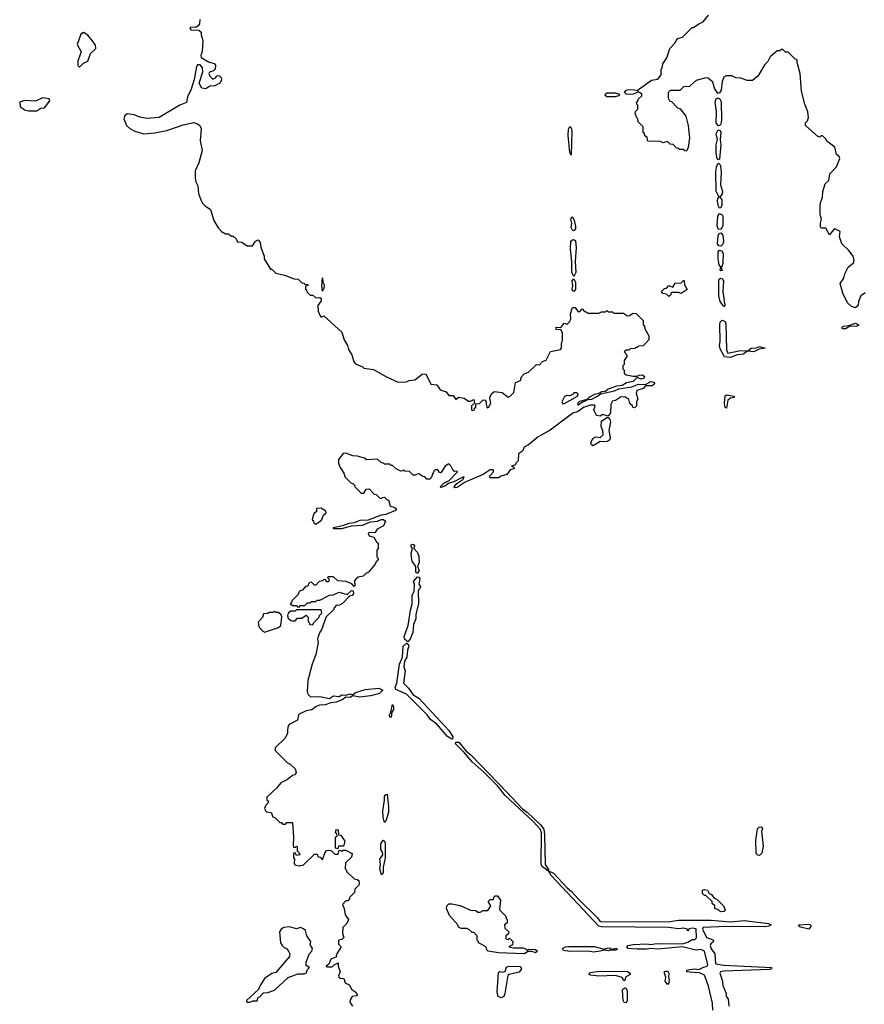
# Model space of a CAD drawing. Extents: x 1980017 to 2252640, y 74400 to 266395.
# Tile 102 of 256: x 2034820 to 2040969, y 198328 to 205496. Entities that reach past the tile are written whole.
import ezdxf

# ---------------------------------------------------------------- set-up
doc = ezdxf.new("R2010")
doc.units = 0

msp = doc.modelspace()

# ---------------------------------------------------------------- linework, layer by layer
at = {"layer": '0CON20XD'}
for points in [[(2039703, 205017), (2039695, 205010), (2039653, 205007), (2039625, 204980), (2039555, 204980), (2039540, 204965), (2039540, 204925), (2039550, 204905), (2039565, 204900), (2039610, 204855), (2039628.3, 204848.3), (2039670, 204795), (2039686.1, 204726.1), (2039696.7, 204635), (2039687.5, 204565), (2039675, 204540), (2039661.7, 204541.7), (2039655, 204550), (2039621.7, 204551.7), (2039618.3, 204558.3), (2039601.7, 204561.7), (2039578.3, 204588.3), (2039555, 204590), (2039535, 204610), (2039505, 204600), (2039485, 204610), (2039391.7, 204611.7), (2039388.3, 204638.3), (2039371.7, 204651.7), (2039368.3, 204668.3), (2039360, 204675), (2039360, 204715), (2039321.7, 204751.7), (2039320, 204775), (2039311.7, 204781.7), (2039300, 204815), (2039303, 204827), (2039320, 204845), (2039320, 204875), (2039311.7, 204881.7), (2039310, 204895), (2039318.3, 204901.7), (2039321.7, 204918.3), (2039348.3, 204941.7), (2039350, 204955), (2039325, 204970), (2039286.4, 204953.6), (2039265, 204952), (2039234.2, 204954.2), (2039222.5, 204965), (2039235, 204982), (2039255, 204987.5), (2039295, 204986.7), (2039315, 204980), (2039420, 205055), (2039466.4, 205063.6), (2039490, 205095), (2039490, 205135), (2039497, 205143), (2039502.5, 205175), (2039531.7, 205218.3), (2039553, 205287), (2039590, 205325), (2039601.7, 205348.3), (2039611.7, 205358.3), (2039645, 205370), (2039715, 205440), (2039725, 205440), (2039763, 205467), (2039795, 205480), (2039835, 205530)], [(2036131.7, 205498.3), (2036130, 205465), (2036118.3, 205451.7), (2036101.7, 205438.3), (2036065, 205442.5), (2036057.5, 205435), (2036065, 205423.3), (2036125, 205420), (2036140, 205405), (2036140, 205385), (2036152.5, 205345), (2036148.8, 205265), (2036138.8, 205235), (2036141.7, 205221.7), (2036195, 205190), (2036235, 205176.2), (2036246.2, 205165), (2036243, 205137), (2036230, 205125), (2036202.5, 205115), (2036197.5, 205105), (2036203.3, 205085), (2036225, 205063.3), (2036245, 205072.5), (2036255, 205090), (2036275, 205087.5), (2036287.5, 205075), (2036290, 205055), (2036277.5, 205035), (2036240, 205015), (2036205, 205013.3), (2036175, 204993.8), (2036147, 204997), (2036127.5, 205035), (2036153, 205117), (2036150, 205145), (2036135, 205167.5), (2036115, 205167.5), (2036107.5, 205155), (2036089.3, 205060.7), (2036068.8, 204991.2), (2036042, 204935), (2036035, 204894), (2035986.9, 204873.1), (2035835, 204783.3), (2035745, 204776), (2035695, 204786), (2035654.1, 204804.1), (2035605, 204811.2), (2035585, 204797.5), (2035578, 204775), (2035598, 204725), (2035621.2, 204705), (2035657.5, 204685), (2035724.2, 204664.2), (2035805, 204671.4), (2035891.2, 204688.8), (2036010.3, 204729.7), (2036087, 204747), (2036110.7, 204740.7), (2036132.5, 204725), (2036140, 204705), (2036133.3, 204615), (2036148.8, 204545), (2036123.8, 204455), (2036096.7, 204395), (2036096.7, 204345), (2036102.5, 204315), (2036116.4, 204286.4), (2036120.7, 204230.7), (2036137.5, 204185), (2036150.7, 204160.7), (2036170.7, 204140.7), (2036210, 204115), (2036232.5, 204035), (2036265, 203980), (2036290, 203955), (2036318.3, 203938.3), (2036337, 203937), (2036365, 203920), (2036375, 203920), (2036395, 203900), (2036405, 203880), (2036437, 203877), (2036475, 203850), (2036515, 203850), (2036535.6, 203884.4), (2036555, 203894), (2036570.8, 203875), (2036575, 203840), (2036600, 203775), (2036600, 203755), (2036645, 203680), (2036655, 203680), (2036685, 203650), (2036747, 203637), (2036818.3, 203608.3), (2036847, 203607), (2036875, 203580), (2036888.3, 203578.3), (2036895, 203570), (2036918.3, 203568.3), (2036918.3, 203561.7), (2036900, 203555), (2036900, 203535), (2036908.3, 203528.3), (2036910, 203515), (2036935, 203490), (2036955, 203490), (2036975, 203470), (2037005, 203472.5), (2037015, 203467.5), (2037015, 203450), (2036990, 203415), (2036993.3, 203375), (2037010, 203335), (2037015, 203330), (2037035, 203340), (2037165, 203220), (2037182.5, 203165), (2037207.5, 203125), (2037212.5, 203095), (2037237, 203057), (2037252.5, 203005), (2037265, 202990), (2037315, 202970), (2037325, 202960), (2037395, 202950), (2037490, 202895), (2037575, 202857.5), (2037635, 202860), (2037655, 202870), (2037697, 202873), (2037750, 202915), (2037777, 202917), (2037813.3, 202843.3), (2037857, 202837), (2037880.7, 202800.7), (2037925, 202786.7), (2037945, 202760), (2037975, 202760), (2037995, 202730), (2038015, 202747.5), (2038055, 202740), (2038088.3, 202718.3), (2038101.7, 202718.3), (2038125, 202730), (2038130, 202705), (2038110, 202685), (2038110, 202655), (2038115, 202650), (2038130, 202655), (2038131.7, 202668.3), (2038140, 202675), (2038141.7, 202698.3), (2038168.3, 202701.7), (2038195, 202727.5), (2038210, 202725), (2038220, 202675), (2038225, 202670), (2038235, 202677.5), (2038250, 202705), (2038242.5, 202745), (2038255, 202772.5), (2038275, 202790), (2038331.7, 202781.7), (2038375, 202747.5), (2038390, 202755), (2038417, 202783), (2038430, 202855), (2038465, 202870), (2038473, 202897), (2038491.7, 202918.3), (2038525, 202930), (2038583, 202987), (2038605, 202982.5), (2038625, 203007.5), (2038653, 203017), (2038685, 203080), (2038756, 203094), (2038763.3, 203105), (2038763.3, 203135), (2038772.5, 203165), (2038772.5, 203215), (2038760, 203240), (2038728.3, 203238.3), (2038722.5, 203255), (2038761.7, 203258.3), (2038783, 203287), (2038805, 203280), (2038823, 203297), (2038832.5, 203315), (2038830, 203355), (2038845, 203400), (2038865, 203400), (2038885, 203370), (2038898.3, 203371.7), (2038915, 203390), (2038931.7, 203371.7), (2038945, 203370), (2038955, 203360), (2039035, 203360), (2039055, 203370), (2039085, 203370), (2039095, 203380), (2039105, 203370), (2039135, 203370), (2039145, 203360), (2039215, 203360), (2039245, 203340), (2039258.3, 203341.7), (2039285, 203360), (2039308.3, 203358.3), (2039360, 203305), (2039360, 203275), (2039368.3, 203268.3), (2039370, 203245), (2039400, 203195), (2039400, 203165), (2039358.3, 203121.7), (2039325, 203120), (2039315, 203110), (2039305, 203110)], [(2035255, 205150), (2035285, 205180), (2035316.4, 205193.6), (2035335, 205250), (2035373.9, 205286.1), (2035370.8, 205310.8), (2035348.8, 205345), (2035315, 205383.3), (2035285, 205402.5), (2035265, 205390), (2035238.8, 205315), (2035267, 205263), (2035242.5, 205195), (2035243, 205163), (2035255, 205150)], [(2040975, 203507.5), (2040944.3, 203485.7), (2040926.2, 203445), (2040923.3, 203415), (2040905, 203397.5), (2040875, 203407.5), (2040847.5, 203435), (2040813.3, 203505), (2040792.5, 203575), (2040818.8, 203615), (2040826.2, 203645), (2040851.2, 203695), (2040890, 203725), (2040893.9, 203743.9), (2040887.5, 203775), (2040856.2, 203815), (2040804.1, 203864.1), (2040788.8, 203915), (2040792.5, 203955), (2040755, 203972.5), (2040743.6, 203966.4), (2040715, 203930), (2040687.7, 203977.7), (2040658.3, 203978.3), (2040650, 203985), (2040648.8, 204015), (2040656.7, 204045), (2040647.5, 204075), (2040647.5, 204155), (2040663.3, 204205), (2040667.5, 204245), (2040685, 204300), (2040710, 204325), (2040717.5, 204375), (2040766.7, 204425), (2040790, 204485), (2040785, 204500), (2040767.5, 204515), (2040755, 204567.5), (2040695, 204612.5), (2040688.3, 204628.3), (2040665, 204650), (2040655, 204650), (2040645, 204640), (2040630, 204645), (2040540, 204725), (2040540, 204745), (2040555, 204760), (2040562.5, 204785), (2040556.7, 204825), (2040535, 204880), (2040512, 204975), (2040502.5, 205105), (2040480, 205185), (2040480, 205205), (2040465, 205210), (2040415, 205260), (2040395, 205260), (2040375, 205280), (2040365, 205280), (2040355, 205270), (2040335, 205270), (2040283.6, 205226.4), (2040267, 205193), (2040245, 205170), (2040192.5, 205085), (2040155, 205052.5), (2040115, 205052.5), (2040069.3, 205069.3), (2040033, 205073), (2040005, 205087.5), (2039963.6, 205086.4), (2039945, 205077.5), (2039933.7, 205046.3), (2039926.5, 204983.5), (2039915, 204963.3), (2039905, 204960), (2039880, 204990), (2039865, 205042.5), (2039831.7, 205071.7), (2039815, 205072.5), (2039745, 205052.5), (2039703, 205017)], [(2039155, 204934.3), (2039095, 204934.3), (2039081.2, 204945), (2039084.3, 204955.7), (2039096.7, 204963.3), (2039155, 204962.9), (2039187.5, 204955), (2039178.6, 204941.4), (2039155, 204934.3)], [(2034945, 204833.3), (2034975, 204852.5), (2035000, 204855), (2035040, 204905), (2035035, 204920), (2034985, 204927.5), (2034935, 204902.5), (2034855, 204906.7), (2034820, 204895), (2034822.5, 204865), (2034855, 204840), (2034885, 204833.3), (2034945, 204833.3)], [(2039905, 204724.4), (2039891.2, 204745), (2039891.8, 204825), (2039881.9, 204895), (2039890.5, 204919.5), (2039905, 204926.7), (2039918.3, 204918.3), (2039927.1, 204897.1), (2039928.5, 204765), (2039923.6, 204735), (2039915, 204725.5), (2039905, 204724.4)], [(2038835, 204510), (2038825, 204530), (2038812.5, 204655), (2038815, 204700), (2038825, 204717.5), (2038835, 204710), (2038839.2, 204685), (2038835, 204510)], [(2039905, 204476.2), (2039898, 204485), (2039890.5, 204525), (2039889.2, 204585), (2039899.4, 204625), (2039890.3, 204665), (2039905, 204693.5), (2039919.7, 204689.7), (2039925.4, 204675), (2039920, 204625), (2039925.4, 204585), (2039915, 204481.2), (2039905, 204476.2)], [(2039915, 204123.3), (2039905, 204142.5), (2039899.4, 204175), (2039903.2, 204196.8), (2039912.5, 204205), (2039890.5, 204245), (2039888.5, 204385), (2039892.2, 204425), (2039905, 204451.2), (2039915, 204446.7), (2039921.3, 204431.3), (2039927.3, 204385), (2039922.2, 204295), (2039935.5, 204244.5), (2039932.8, 204227.2), (2039916.2, 204205), (2039930.6, 204185), (2039932.1, 204147.9), (2039925, 204126.7), (2039915, 204123.3)], [(2038855, 203960), (2038844.1, 203964.1), (2038833.9, 203983.9), (2038840, 204015), (2038833.3, 204045), (2038840, 204060), (2038845, 204060), (2038857.5, 204035), (2038867, 203993), (2038867, 203973), (2038855, 203960)], [(2039925, 203967.5), (2039905, 203972), (2039896.9, 203995), (2039901.4, 204065), (2039915, 204084.2), (2039935, 204075.8), (2039939.1, 204065), (2039939.1, 203995), (2039925, 203967.5)], [(2038855, 203627.5), (2038838.6, 203655), (2038839.2, 203735), (2038830, 203825), (2038831.7, 203878.3), (2038839.5, 203890.5), (2038855, 203896.7), (2038866.7, 203885), (2038870, 203835), (2038863.8, 203735), (2038868, 203655), (2038855, 203627.5)], [(2039925, 203847.5), (2039910.5, 203850.5), (2039900, 203865), (2039905.6, 203925), (2039915, 203940.8), (2039925, 203944.2), (2039938.2, 203928.2), (2039942.5, 203885), (2039938.2, 203861.8), (2039925, 203847.5)], [(2039925, 203666.7), (2039918.8, 203675), (2039923.8, 203695), (2039912.5, 203712.5), (2039905.6, 203755), (2039904.2, 203805), (2039915, 203818.8), (2039932.6, 203812.6), (2039941.4, 203791.4), (2039940, 203725), (2039935, 203703.3), (2039926.7, 203695), (2039935, 203670), (2039925, 203666.7)], [(2037025, 203520), (2037018.8, 203555), (2037025, 203617.5), (2037027.5, 203585), (2037037.1, 203565), (2037035, 203540), (2037025, 203520)], [(2038855, 203516.7), (2038845, 203522.5), (2038840.8, 203535), (2038847.5, 203555), (2038842, 203595), (2038855, 203610), (2038866.2, 203585), (2038866.2, 203535), (2038855, 203516.7)], [(2039545, 203480), (2039528.3, 203498.3), (2039501.7, 203501.7), (2039491.7, 203518.3), (2039515, 203540), (2039528.3, 203541.7), (2039545, 203560), (2039575, 203550), (2039591.7, 203578.3), (2039635, 203580), (2039651.7, 203598.3), (2039658.3, 203598.3), (2039660, 203565), (2039678.3, 203531.7), (2039635, 203502.5), (2039615, 203510), (2039565, 203510), (2039558.3, 203491.7), (2039545, 203480)], [(2039945, 203407.5), (2039918.6, 203445), (2039910.5, 203485), (2039909.5, 203595), (2039913.3, 203606.7), (2039925, 203614.4), (2039935, 203611.9), (2039943.5, 203595), (2039938.9, 203515), (2039952.5, 203417.5), (2039945, 203407.5)], [(2039995, 203037.8), (2039950.8, 203040.8), (2039918.7, 203098.7), (2039914.2, 203125), (2039918.9, 203155), (2039916.7, 203275), (2039920, 203295), (2039935, 203307.8), (2039955, 203299.2), (2039961.2, 203281.2), (2039966.5, 203095), (2039975, 203067.5), (2040055, 203085.6), (2040122.5, 203087.5), (2040145, 203104.2), (2040183.1, 203106.9), (2040205, 203117.8), (2040247.5, 203105), (2040202.7, 203097.3), (2040165, 203079.1), (2040116.2, 203083.8), (2040088.3, 203061.7), (2040044.2, 203055.8), (2040015, 203043.1), (2039995, 203037.8)], [(2040835, 203244.6), (2040812, 203245), (2040805.8, 203255), (2040814.6, 203265.4), (2040855, 203268.8), (2040905, 203286.9), (2040930, 203275), (2040916, 203264), (2040858, 203262), (2040835, 203244.6)], [(2039305, 203110), (2039297, 203103), (2039265, 203100), (2039255, 203090), (2039235, 203090), (2039221.7, 203078.3), (2039240, 203055), (2039240, 203045), (2039220, 203015), (2039220, 202985), (2039210, 202975), (2039210, 202955), (2039220, 202945), (2039221.7, 202921.7), (2039235, 202910), (2039285, 202900), (2039315, 202900), (2039330.7, 202909.3), (2039355, 202910), (2039368.8, 202898.8), (2039363.3, 202885), (2039345, 202878), (2039315, 202890), (2039287.1, 202862.9), (2039238.3, 202851.7), (2039205, 202833.3), (2039165, 202828.8), (2039105, 202806.2), (2039085, 202790), (2039055, 202786.2), (2039043.3, 202776.7), (2039005, 202768), (2038962.5, 202745), (2038950, 202730), (2038895, 202716.7), (2038882.5, 202705), (2038880, 202695), (2038885, 202693.3), (2038916.7, 202713.3), (2038950, 202725), (2038950, 202730), (2038986, 202734), (2039027.5, 202755), (2039047.5, 202772.5), (2039150, 202795), (2039180.8, 202809.2), (2039276.1, 202823.9), (2039325, 202842), (2039375, 202840), (2039415, 202862), (2039438, 202858), (2039442.5, 202845), (2039425, 202830), (2039375, 202830), (2039358.8, 202811.2), (2039313.6, 202796.4), (2039307.5, 202775), (2039320, 202735), (2039310, 202715), (2039310, 202685), (2039295, 202670), (2039283, 202673), (2039280, 202685), (2039263, 202703), (2039255, 202730), (2039225, 202750), (2039195, 202747.5), (2039157, 202723), (2039135, 202720), (2039122.5, 202695), (2039120, 202635), (2039105, 202610), (2039065, 202622.5), (2039045, 202610), (2039020, 202615), (2039000, 202655), (2039010, 202685), (2039005, 202690), (2038975, 202688.8), (2038925, 202672), (2038885.8, 202644.2), (2038847.9, 202632.1), (2038681.4, 202508.6), (2038595, 202458.8), (2038525, 202400), (2038493.3, 202385), (2038480, 202355), (2038452.5, 202335), (2038450, 202285), (2038431.7, 202268.3), (2038430, 202255), (2038400, 202245), (2038418.3, 202238.3), (2038420, 202225), (2038391.7, 202218.3), (2038366.1, 202183.9), (2038325, 202172.5), (2038305, 202160), (2038245, 202160), (2038240, 202165), (2038242.5, 202175), (2038270, 202205), (2038268.3, 202218.3), (2038245, 202218.8), (2038194, 202186), (2038062, 202128), (2038005, 202090), (2037988.3, 202088.3), (2037983.3, 202095), (2038001.2, 202118.8), (2038045, 202147.5), (2038056.4, 202166.4), (2038045, 202166.2), (2037986.1, 202133.9), (2037941.2, 202118.8), (2037915, 202098.8), (2037885, 202090), (2037880, 202095), (2037908, 202122), (2037947.7, 202142.3), (2038007.5, 202205), (2038005, 202210), (2037985, 202206.7), (2037975, 202213.3), (2037958.3, 202248.3), (2037945, 202262.5), (2037917.5, 202245), (2037885, 202197.5), (2037875, 202200), (2037865, 202220), (2037845, 202220), (2037835, 202210), (2037815, 202160), (2037805, 202150), (2037785, 202150), (2037768.3, 202168.3), (2037755, 202170), (2037725, 202190), (2037711.7, 202188.3), (2037705, 202180), (2037685, 202180), (2037657, 202207), (2037625, 202210), (2037615, 202220), (2037608.3, 202211.7), (2037595, 202210), (2037560, 202225), (2037535, 202250), (2037525, 202250), (2037515, 202260), (2037475, 202260), (2037468.3, 202268.3), (2037455, 202270), (2037425, 202297.5), (2037345, 202292.5), (2037330, 202305), (2037279.3, 202319.3), (2037245, 202320), (2037195, 202340), (2037175, 202337.5), (2037140, 202295), (2037140, 202265), (2037152.5, 202235), (2037180, 202195), (2037190, 202165), (2037230, 202125), (2037245, 202120), (2037260, 202105), (2037260, 202095), (2037305, 202050), (2037325, 202050), (2037341.7, 202078.3), (2037365, 202080), (2037401.7, 202041.7), (2037415, 202040), (2037441.7, 202011.7), (2037455, 202010), (2037461.7, 202018.3), (2037475, 202020), (2037495, 202000), (2037505, 202000), (2037517.5, 201955), (2037550, 201945), (2037562.5, 201935), (2037555, 201923.3), (2037485.9, 201894.1), (2037451.2, 201888.8), (2037356.4, 201853.6), (2037295, 201851.2), (2037255, 201833.3), (2037215, 201828.8), (2037169.3, 201810.7), (2037105, 201797.5), (2037100, 201795), (2037105, 201792.5), (2037165, 201792), (2037235, 201810), (2037315, 201816.7), (2037375, 201840), (2037425, 201846.2), (2037452.3, 201857.7), (2037467.5, 201857.5), (2037482.5, 201845), (2037469.3, 201810.7), (2037423.6, 201786.4), (2037405, 201760), (2037365, 201762.5), (2037357.5, 201755), (2037365, 201737.5), (2037398.3, 201728.3), (2037417.5, 201695), (2037430, 201685), (2037430, 201645), (2037420, 201635), (2037420, 201585), (2037428.3, 201578.3), (2037430, 201565), (2037413, 201547), (2037408.3, 201531.7), (2037360, 201475), (2037340, 201465), (2037320, 201445), (2037285, 201437.5), (2037267, 201423), (2037258.3, 201411.7), (2037260, 201375), (2037255, 201370), (2037238.3, 201388.3), (2037197, 201407), (2037135, 201410), (2037105, 201440), (2037065, 201440), (2037060, 201435), (2037070, 201425), (2037070, 201405), (2037065, 201402.5), (2037053, 201403), (2037048.3, 201418.3), (2037035, 201420), (2037025, 201410), (2037000, 201405), (2036975, 201380), (2036965, 201380), (2036945, 201400), (2036931.7, 201398.3), (2036921.7, 201388.3), (2036918.3, 201371.7), (2036901.7, 201368.3), (2036878.3, 201341.7), (2036861.7, 201338.3), (2036851.7, 201328.3), (2036848.3, 201311.7), (2036800, 201265), (2036798.3, 201251.7), (2036790, 201245), (2036805, 201230), (2036835, 201230), (2036841.7, 201221.7), (2036855, 201220), (2036865, 201230), (2036895, 201230), (2036915, 201250), (2036935, 201250), (2036945, 201260), (2036975, 201260), (2036985, 201270), (2037005, 201270), (2037075, 201307.5), (2037101.7, 201308.3), (2037145, 201327.5), (2037205, 201310), (2037235, 201340), (2037248.3, 201338.3), (2037250, 201315), (2037240, 201305), (2037221.7, 201298.3), (2037170, 201245), (2037147, 201233), (2037125, 201230), (2037110, 201215), (2037105, 201200), (2037051.7, 201148.3), (2037017, 201053), (2037003.9, 201036.1), (2036992.5, 201005), (2036987.5, 200985), (2036991.7, 200958.3), (2036976.4, 200873.6), (2036950, 200805), (2036917.5, 200685), (2036913.3, 200605), (2036917.5, 200585), (2036937.5, 200565), (2037005, 200568.9), (2037075, 200554.3), (2037105, 200574.6), (2037145, 200568.5), (2037165, 200580), (2037195, 200578.6), (2037225, 200586.9), (2037245, 200580), (2037265, 200597.8), (2037335, 200620), (2037435, 200629.1), (2037463.8, 200615), (2037438.6, 200591.4), (2037375, 200572.3), (2037295, 200564.5), (2037245, 200574), (2037225, 200562.1), (2037195, 200563.1), (2037166.9, 200543.1), (2037125, 200527.8), (2037085, 200522.5), (2037045, 200507.7), (2037002.5, 200505), (2036977.5, 200495), (2036947.7, 200472.3), (2036905, 200463.8), (2036855, 200440), (2036848.8, 200435), (2036843, 200397), (2036782.5, 200365), (2036773.3, 200355), (2036769.3, 200329.3), (2036769.3, 200300.7), (2036753.6, 200266.4), (2036680, 200195), (2036680, 200175), (2036770, 200085), (2036790, 200075), (2036825, 200042.5), (2036833.3, 200015), (2036825, 199997.5), (2036805, 199992.5), (2036770, 199965), (2036720.7, 199939.3), (2036689.3, 199900.7), (2036620, 199835), (2036620, 199815), (2036628.3, 199808.3), (2036630, 199795), (2036611.7, 199778.3), (2036603, 199753), (2036615, 199730), (2036650, 199725), (2036663.6, 199693.6), (2036680, 199685), (2036715, 199650), (2036725, 199650), (2036735, 199640), (2036755, 199640), (2036765, 199650), (2036805, 199650), (2036813.3, 199545), (2036810, 199485), (2036815, 199470), (2036828.3, 199471.7), (2036835, 199480), (2036840, 199475), (2036840, 199445), (2036855, 199430), (2036860, 199415), (2036835, 199410), (2036825, 199430), (2036813, 199427), (2036812.5, 199395), (2036820, 199385), (2036817.5, 199355), (2036823, 199343), (2036855, 199336.7), (2036885, 199342.5), (2036965, 199420), (2036985, 199420), (2036991.7, 199401.7), (2037008.3, 199398.3), (2037025, 199380), (2037041.7, 199428.3), (2037053.6, 199446.4), (2037065, 199450), (2037088.3, 199448.3), (2037115, 199420), (2037138.3, 199421.7), (2037145, 199450), (2037158.3, 199448.3), (2037165, 199440), (2037175, 199450), (2037195, 199450), (2037240, 199425), (2037235, 199400), (2037193, 199357), (2037190, 199315), (2037200, 199305), (2037200, 199295), (2037255, 199240), (2037277, 199237), (2037288.3, 199228.3), (2037292.5, 199205), (2037290, 199195), (2037260, 199165), (2037258.3, 199141.7), (2037220, 199105), (2037220, 199095), (2037208.3, 199081.7), (2037195, 199080), (2037170, 199055), (2037183.3, 199025), (2037188.3, 198978.3), (2037212.5, 198945), (2037202.5, 198915), (2037173, 198887), (2037170, 198845), (2037180, 198815)], [(2038785, 202701.2), (2038880, 202755), (2038885, 202770), (2038875, 202780), (2038855, 202780), (2038849.3, 202770.7), (2038825, 202757.5), (2038805, 202760), (2038786.4, 202753.6), (2038766.7, 202715), (2038771.2, 202701.2), (2038785, 202701.2)], [(2039965, 202667.5), (2039955, 202673.3), (2039950, 202705), (2039955, 202756.7), (2039965, 202764), (2040022.5, 202755), (2040022.5, 202745), (2039995, 202740), (2039976, 202725), (2039965, 202667.5)], [(2038995, 202393.8), (2038981.7, 202401.7), (2038978.8, 202415), (2038992.3, 202447.7), (2039015, 202458.8), (2039046.2, 202453.8), (2039067.3, 202472.7), (2039065.8, 202505.8), (2039052.5, 202535), (2039056.4, 202573.6), (2039095, 202600), (2039105, 202600), (2039116, 202586), (2039120.8, 202565), (2039110, 202505), (2039118.6, 202455), (2039115, 202436.7), (2039095, 202423.1), (2039045, 202424), (2038995, 202393.8)], [(2036975, 201822.5), (2037018.3, 201851.7), (2037031.7, 201888.3), (2037050, 201905), (2037048.3, 201918.3), (2037015, 201940), (2036981.7, 201938.3), (2036980, 201915), (2036961.7, 201898.3), (2036953, 201877), (2036950, 201855), (2036958.3, 201848.3), (2036961.7, 201831.7), (2036975, 201822.5)], [(2037715, 201463.3), (2037703.1, 201473.1), (2037703.8, 201515), (2037678, 201555), (2037672.3, 201582.3), (2037670.5, 201609.5), (2037680, 201645), (2037666.7, 201665), (2037672.5, 201675), (2037682.3, 201677.7), (2037695, 201670), (2037690, 201645), (2037716.9, 201616.9), (2037726.7, 201586.7), (2037727.1, 201545), (2037716.2, 201515), (2037728, 201485), (2037715, 201463.3)], [(2037645, 200967.5), (2037624.2, 200984.2), (2037620, 201005), (2037647.1, 201085), (2037663.9, 201196.1), (2037677.3, 201242.7), (2037678, 201305), (2037691.2, 201335), (2037693, 201383), (2037686.7, 201405), (2037715, 201440), (2037725, 201436.7), (2037732, 201425), (2037726.2, 201386.2), (2037740, 201365), (2037727.3, 201352.7), (2037722, 201335), (2037724.4, 201245), (2037704.5, 201165.5), (2037703.3, 201135), (2037687.9, 201092.1), (2037682.2, 201035), (2037662, 200985), (2037645, 200967.5)], [(2036605, 201037.5), (2036625, 201043.3), (2036705, 201070), (2036720, 201085), (2036727.7, 201147.7), (2036723, 201163), (2036705, 201180), (2036685, 201180), (2036675, 201190), (2036665, 201180), (2036635, 201180), (2036627, 201173), (2036595, 201170), (2036587, 201143), (2036555, 201110), (2036560, 201075), (2036590, 201045), (2036605, 201037.5)], [(2036955, 201090), (2036961.7, 201108.3), (2037000, 201145), (2037001.7, 201158.3), (2037020, 201175), (2037015, 201200), (2036835, 201200), (2036825, 201190), (2036795, 201190), (2036773.8, 201176.2), (2036770, 201155), (2036775, 201140), (2036793, 201123), (2036805, 201120), (2036825, 201120), (2036841.7, 201138.3), (2036875, 201140), (2036905, 201160), (2036920, 201145), (2036920, 201115), (2036928.3, 201108.3), (2036931.7, 201091.7), (2036955, 201090)], [(2037965, 200258.9), (2037935, 200277.3), (2037857, 200367), (2037811.8, 200401.8), (2037786.1, 200436.1), (2037636.1, 200586.1), (2037558.6, 200618.6), (2037553.3, 200635), (2037566, 200665), (2037583.8, 200805), (2037605.9, 200854.1), (2037611.2, 200935), (2037635, 200957.5), (2037648.8, 200948.8), (2037654, 200935), (2037644.2, 200905), (2037639.2, 200855), (2037620.8, 200825), (2037617.5, 200785), (2037627.1, 200755), (2037612.9, 200665), (2037649.9, 200629.9), (2037685, 200580.9), (2037725.3, 200555.3), (2037947.7, 200317.7), (2037973.5, 200275), (2037972.9, 200265), (2037965, 200258.9)], [(2037525, 200417.5), (2037515, 200417.5), (2037511.4, 200435), (2037522.5, 200455), (2037535, 200510), (2037542.5, 200495), (2037542.5, 200475), (2037530, 200455), (2037525, 200417.5)], [(2038665, 199300), (2038625, 199328.1), (2038616.4, 199345), (2038619.6, 199575), (2038610.5, 199600.5), (2038558.6, 199658.6), (2038355, 199848.9), (2038297.3, 199917.3), (2038197.8, 200017.8), (2038112.8, 200092.8), (2038058.3, 200158.3), (2037991.8, 200225), (2037995, 200236.7), (2038016.4, 200236.4), (2038071.3, 200171.3), (2038103.5, 200145), (2038368.8, 199868.8), (2038480.9, 199750.9), (2038515, 199726.7), (2038611.1, 199635), (2038635, 199602), (2038640.9, 199560.9), (2038644.6, 199344.6), (2038673.3, 199305), (2038665, 199300)], [(2037475, 199650), (2037465, 199690), (2037463.5, 199735), (2037476.7, 199815), (2037475, 199840), (2037485, 199856.2), (2037495, 199857.5), (2037506, 199765), (2037503.9, 199726.1), (2037485, 199660), (2037475, 199650)], [(2037135, 199460), (2037120, 199465), (2037120, 199545), (2037130, 199555), (2037128.3, 199568.3), (2037120, 199575), (2037125, 199600), (2037138.3, 199598.3), (2037141.7, 199561.7), (2037158.3, 199558.3), (2037187.5, 199515), (2037180, 199485), (2037175, 199480), (2037141.7, 199478.3), (2037135, 199460)], [(2040205, 199412), (2040192.9, 199412.9), (2040180.8, 199425), (2040178.3, 199521.7), (2040191.4, 199605), (2040202.4, 199617.6), (2040215, 199620.8), (2040225.5, 199615.5), (2040227, 199607), (2040220, 199585), (2040232.1, 199477.9), (2040223.1, 199426.9), (2040205, 199412)], [(2037455, 199270), (2037442, 199315), (2037446.2, 199345), (2037441.4, 199385), (2037464.2, 199415), (2037462, 199435), (2037450, 199455), (2037449.2, 199495), (2037465, 199522.5), (2037476.1, 199516.1), (2037480.7, 199500.7), (2037480, 199395), (2037466.2, 199325), (2037466.7, 199283.3), (2037455, 199270)], [(2039866.7, 198285), (2039863.3, 198335), (2039835, 198460), (2039805, 198540), (2039765, 198560), (2039745, 198556), (2039677.5, 198565), (2039677.5, 198575), (2039695, 198580), (2039735, 198586.2), (2039765, 198580), (2039793.8, 198596.2), (2039825, 198604), (2039830, 198615), (2039805.4, 198715.4), (2039777.7, 198727.7), (2039745, 198722.5), (2039723.6, 198726.4), (2039645, 198746.7), (2039465, 198728.6), (2039415, 198733.8), (2039385, 198728), (2039315, 198728.8), (2039250, 198735), (2039240, 198745), (2039247.5, 198755), (2039286.1, 198763.9), (2039385, 198767.5), (2039415, 198763.3), (2039455, 198770), (2039645, 198767.5), (2039685, 198780), (2039715, 198800), (2039735, 198800), (2039748.3, 198811.7), (2039745, 198877.5), (2039715, 198882.5), (2039693.6, 198876.4), (2039685, 198860), (2039680, 198875), (2039655, 198882.5), (2039615, 198877.5), (2039545, 198886.7), (2039055, 198891.8), (2039037.1, 198897.1), (2038688.6, 199265), (2038670, 199300), (2038705, 199282.5), (2038804.4, 199174.4), (2038838.2, 199148.2), (2038884.5, 199094.5), (2039027.2, 198957.2), (2039043.3, 198933.3), (2039055, 198928.5), (2039555, 198929.4), (2039615, 198941.2), (2039855, 198940), (2039995, 198928.1), (2040095, 198936.7), (2040272.5, 198915), (2040290, 198905), (2040273.9, 198896.1), (2040245, 198891.9), (2039965, 198894.3), (2039795, 198885.7), (2039791.2, 198875), (2039820, 198815), (2039850, 198805)], [(2039925, 199000), (2039895, 199020), (2039881.7, 199021.7), (2039880, 199045), (2039861.7, 199061.7), (2039860, 199075), (2039815, 199120), (2039805, 199120), (2039790, 199135), (2039791.7, 199158.3), (2039805, 199163.3), (2039828.3, 199158.3), (2039840, 199135), (2039856.4, 199126.4), (2039875, 199100), (2039895, 199092.5), (2039943.9, 199043.9), (2039956.7, 199015), (2039945, 199002.5), (2039925, 199000)], [(2038495, 198693.8), (2038305, 198701.5), (2038230, 198715), (2038220, 198725), (2038218.3, 198738.3), (2038205, 198750), (2038160, 198775), (2038160, 198785), (2038150, 198795), (2038150, 198825), (2038125, 198850), (2038115, 198850), (2038095, 198870), (2038075, 198880), (2038035, 198880), (2038015, 198890), (2038010, 198905), (2037950, 198975), (2037926.2, 199025), (2037930, 199045), (2037945, 199058), (2037965, 199058.8), (2038026, 199046), (2038103, 199013), (2038140, 199010), (2038155, 198997.5), (2038171.7, 198998.3), (2038195, 199010), (2038228.3, 199011.7), (2038250, 199045), (2038230, 199075), (2038245, 199090), (2038268.3, 199091.7), (2038271.7, 199108.3), (2038281.7, 199118.3), (2038298.3, 199118.3), (2038320, 199085), (2038312.5, 199015), (2038358.3, 198968.3), (2038361.7, 198951.7), (2038370, 198945), (2038368.3, 198921.7), (2038350, 198905), (2038351.7, 198881.7), (2038380, 198855), (2038378.3, 198841.7), (2038360, 198825), (2038360, 198805), (2038375, 198800), (2038385, 198810), (2038410, 198785), (2038408.3, 198761.7), (2038380, 198745), (2038415, 198737.5), (2038485, 198737.5), (2038502.5, 198732.5), (2038515, 198720), (2038525, 198730), (2038575, 198727.5), (2038590, 198715), (2038575, 198703.3), (2038551.7, 198711.7), (2038518.3, 198711.7), (2038495, 198693.8)], [(2036473, 198343), (2036495, 198343.3), (2036518.3, 198351.7), (2036548.3, 198351.7), (2036555, 198380), (2036568.3, 198381.7), (2036595, 198410), (2036627, 198413), (2036675, 198430), (2036775, 198522.5), (2036845, 198550), (2036891.7, 198548.3), (2036906.1, 198553.9), (2036915, 198580), (2036930, 198595), (2036905, 198610), (2036906.7, 198635), (2036926.4, 198693.6), (2036947.5, 198715), (2036952.5, 198735), (2036933.6, 198763.6), (2036940, 198785), (2036910, 198825), (2036900, 198865), (2036885, 198877.5), (2036865, 198887.5), (2036835, 198877.5), (2036785, 198892.5), (2036743.6, 198886.4), (2036722.5, 198875), (2036712.5, 198855), (2036718.8, 198775), (2036730, 198755), (2036745, 198740), (2036765, 198732.5), (2036780.5, 198710.5), (2036786.7, 198695), (2036783.8, 198675), (2036685, 198560), (2036655, 198552.5), (2036603.3, 198515), (2036570, 198465), (2036557.5, 198435), (2036470, 198355), (2036473, 198343)], [(2040565, 198873.8), (2040505, 198888.8), (2040490, 198905), (2040565, 198911.2), (2040576.7, 198905), (2040578.8, 198895), (2040565, 198873.8)], [(2037180, 198815), (2037165, 198800), (2037140, 198795), (2037140, 198765), (2037160, 198745), (2037123, 198687), (2037127, 198673), (2037084.1, 198655.9), (2037070, 198620), (2037050, 198605), (2037055, 198600), (2037095, 198600), (2037110, 198615), (2037138.3, 198628.3), (2037137.5, 198605), (2037152.5, 198565), (2037140, 198535), (2037142.5, 198525), (2037155, 198516.7), (2037180, 198515), (2037190, 198485), (2037219.3, 198469.3), (2037237.5, 198435), (2037267.5, 198415), (2037280, 198395), (2037271.7, 198388.3), (2037240, 198385), (2037225, 198360), (2037223, 198343), (2037242.5, 198315)], [(2039850, 198805), (2039870, 198795), (2039868.3, 198781.7), (2039851.7, 198768.3), (2039847.5, 198755), (2039855, 198732.5), (2039880, 198695), (2039885, 198622.5), (2039945, 198612), (2040292.5, 198595), (2040292.5, 198585), (2040278.3, 198581.7), (2039945, 198570), (2039922.5, 198565), (2039917.5, 198555), (2039937, 198497), (2039940, 198465), (2039962.5, 198405), (2039963.3, 198385), (2039977, 198367), (2039983.6, 198313.6)], [(2038995, 198707.5), (2038963.9, 198713.9), (2038825, 198711.4), (2038778.8, 198718.8), (2038772.5, 198735), (2038792.9, 198747.1), (2038815, 198749.2), (2039005, 198749.2), (2039075, 198730), (2039097, 198737), (2039115, 198737.5), (2039125, 198730), (2039165, 198736.7), (2039170, 198725), (2039159.3, 198720.7), (2039115, 198722.5), (2039105, 198717.5), (2039075, 198722.5), (2039045, 198713.3), (2038995, 198707.5)], [(2038325, 198374.3), (2038304.2, 198385), (2038295.8, 198415), (2038305, 198560), (2038315, 198567.5), (2038335, 198562.5), (2038353.6, 198566.4), (2038365, 198597.5), (2038380, 198605), (2038465, 198602.5), (2038473.3, 198585), (2038455, 198561.2), (2038384.3, 198545.7), (2038373.1, 198536.9), (2038352.5, 198405), (2038343.8, 198385), (2038325, 198374.3)], [(2039225, 198500), (2039215, 198500), (2039210, 198515), (2039197.5, 198525), (2039155, 198536.2), (2039035, 198532.5), (2038975, 198538.8), (2038962.5, 198545), (2038975, 198560), (2039035, 198568), (2039245.9, 198565.9), (2039263.3, 198555), (2039263.3, 198545), (2039230, 198525), (2039225, 198500)], [(2039535, 198472.5), (2039520, 198495), (2039523.3, 198525), (2039513.3, 198555), (2039514, 198566), (2039525, 198568.8), (2039538, 198568), (2039546.7, 198555), (2039542.5, 198525), (2039548.8, 198505), (2039546.7, 198485), (2039535, 198472.5)], [(2039235, 198337.5), (2039220.7, 198340.7), (2039213.3, 198355), (2039209.3, 198430.7), (2039211.2, 198438.8), (2039225, 198447.5), (2039235, 198442.5), (2039242, 198425), (2039241.2, 198355), (2039235, 198337.5)]]:
    msp.add_lwpolyline(points, dxfattribs=at)

doc.saveas('drawing.dxf')
